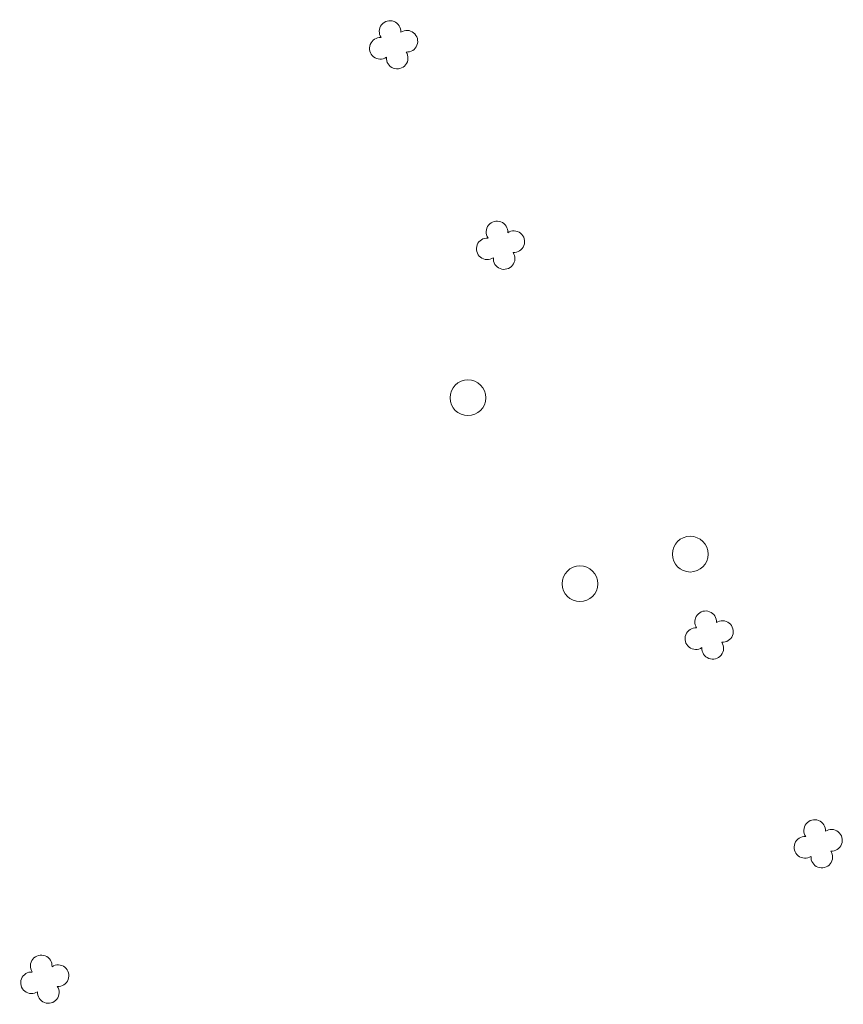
# Model space of a CAD drawing. Header units: metres. Extents: x 43144 to 46063, y 371355 to 373145.
# Tile 12 of 136: x 45427 to 45455, y 371887 to 371920. Entities that reach past the tile are written whole.
import ezdxf

# ---------------------------------------------------------------- set-up
doc = ezdxf.new("R2010")
doc.units = ezdxf.units.M

msp = doc.modelspace()

# ---------------------------------------------------------------- linework, layer by layer
at = {"layer": '', "color": 30, "linetype": 'Continuous', "lineweight": 0}
for centre in [(45442.519, 371907.613), (45442.519, 371907.613), (45442.519, 371907.613), (45442.519, 371907.613), (45442.519, 371907.613), (45442.519, 371907.613), (45442.519, 371907.613), (45442.519, 371907.613), (45442.519, 371907.613), (45442.519, 371907.613), (45442.519, 371907.613), (45442.519, 371907.613), (45442.519, 371907.613), (45442.519, 371907.613), (45442.519, 371907.613), (45442.519, 371907.613), (45442.519, 371907.613), (45442.519, 371907.613), (45442.519, 371907.613), (45442.519, 371907.613), (45442.519, 371907.613), (45442.519, 371907.613), (45442.519, 371907.613), (45442.519, 371907.613), (45442.519, 371907.613), (45442.519, 371907.613), (45442.519, 371907.613), (45442.519, 371907.613), (45442.519, 371907.613), (45442.519, 371907.613), (45442.519, 371907.613), (45442.519, 371907.613), (45442.519, 371907.613), (45442.519, 371907.613), (45449.983, 371902.363), (45449.983, 371902.363), (45449.983, 371902.363), (45449.983, 371902.363), (45449.983, 371902.363), (45449.983, 371902.363), (45449.983, 371902.363), (45449.983, 371902.363), (45449.983, 371902.363), (45449.983, 371902.363), (45449.983, 371902.363), (45449.983, 371902.363), (45449.983, 371902.363), (45449.983, 371902.363), (45449.983, 371902.363), (45449.983, 371902.363), (45449.983, 371902.363), (45449.983, 371902.363), (45449.983, 371902.363), (45449.983, 371902.363), (45449.983, 371902.363), (45449.983, 371902.363), (45449.983, 371902.363), (45449.983, 371902.363), (45449.983, 371902.363), (45449.983, 371902.363), (45449.983, 371902.363), (45449.983, 371902.363), (45449.983, 371902.363), (45449.983, 371902.363), (45449.983, 371902.363), (45449.983, 371902.363), (45449.983, 371902.363), (45449.983, 371902.363), (45446.28, 371901.369), (45446.28, 371901.369), (45446.28, 371901.369), (45446.28, 371901.369), (45446.28, 371901.369), (45446.28, 371901.369), (45446.28, 371901.369), (45446.28, 371901.369), (45446.28, 371901.369), (45446.28, 371901.369), (45446.28, 371901.369), (45446.28, 371901.369), (45446.28, 371901.369), (45446.28, 371901.369), (45446.28, 371901.369), (45446.28, 371901.369), (45446.28, 371901.369), (45446.28, 371901.369), (45446.28, 371901.369), (45446.28, 371901.369), (45446.28, 371901.369), (45446.28, 371901.369), (45446.28, 371901.369), (45446.28, 371901.369), (45446.28, 371901.369), (45446.28, 371901.369), (45446.28, 371901.369), (45446.28, 371901.369), (45446.28, 371901.369), (45446.28, 371901.369), (45446.28, 371901.369), (45446.28, 371901.369), (45446.28, 371901.369), (45446.28, 371901.369)]:
    msp.add_circle(centre, 0.6, dxfattribs=at)
at = {"layer": '', "color": 116, "linetype": 'Continuous', "lineweight": 13, "extrusion": (0, 0, -1)}
for centre, start, end in [((-45439.904, 371919.908), 326.0753, 183.9246), ((-45439.904, 371919.908), 326.0753, 183.9246), ((-45439.904, 371919.908), 326.0753, 183.9246), ((-45439.904, 371919.908), 326.0753, 183.9246), ((-45439.904, 371919.908), 326.0753, 183.9246), ((-45439.904, 371919.908), 326.0753, 183.9246), ((-45439.904, 371919.908), 326.0753, 183.9246), ((-45439.904, 371919.908), 326.0753, 183.9246), ((-45439.904, 371919.908), 326.0753, 183.9246), ((-45439.904, 371919.908), 326.0753, 183.9246), ((-45439.904, 371919.908), 326.0753, 183.9246), ((-45439.904, 371919.908), 326.0753, 183.9246), ((-45439.904, 371919.908), 326.0753, 183.9246), ((-45439.904, 371919.908), 326.0753, 183.9246), ((-45439.904, 371919.908), 326.0753, 183.9246), ((-45439.904, 371919.908), 326.0753, 183.9246), ((-45439.904, 371919.908), 326.0753, 183.9246), ((-45439.904, 371919.908), 326.0753, 183.9246), ((-45439.904, 371919.908), 326.0753, 183.9246), ((-45439.904, 371919.908), 326.0753, 183.9246), ((-45439.904, 371919.908), 326.0753, 183.9246), ((-45439.904, 371919.908), 326.0753, 183.9246), ((-45439.904, 371919.908), 326.0753, 183.9246), ((-45439.904, 371919.908), 326.0753, 183.9246), ((-45439.904, 371919.908), 326.0753, 183.9246), ((-45439.904, 371919.908), 326.0753, 183.9246), ((-45439.904, 371919.908), 326.0753, 183.9246), ((-45439.904, 371919.908), 326.0753, 183.9246), ((-45439.904, 371919.908), 326.0753, 183.9246), ((-45439.904, 371919.908), 326.0753, 183.9246), ((-45439.904, 371919.908), 326.0753, 183.9246), ((-45439.904, 371919.908), 326.0753, 183.9246), ((-45439.904, 371919.908), 326.0753, 183.9246), ((-45439.904, 371919.908), 326.0753, 183.9246), ((-45440.469, 371919.581), 56.0753, 273.9246), ((-45440.469, 371919.581), 56.0753, 273.9246), ((-45440.469, 371919.581), 56.0753, 273.9246), ((-45440.469, 371919.581), 56.0753, 273.9246), ((-45440.469, 371919.581), 56.0753, 273.9246), ((-45440.469, 371919.581), 56.0753, 273.9246), ((-45440.469, 371919.581), 56.0753, 273.9246), ((-45440.469, 371919.581), 56.0753, 273.9246), ((-45440.469, 371919.581), 56.0753, 273.9246), ((-45440.469, 371919.581), 56.0753, 273.9246), ((-45440.469, 371919.581), 56.0753, 273.9246), ((-45440.469, 371919.581), 56.0753, 273.9246), ((-45440.469, 371919.581), 56.0753, 273.9246), ((-45440.469, 371919.581), 56.0753, 273.9246), ((-45440.469, 371919.581), 56.0753, 273.9246), ((-45440.469, 371919.581), 56.0753, 273.9246), ((-45440.469, 371919.581), 56.0753, 273.9246), ((-45440.469, 371919.581), 56.0753, 273.9246), ((-45440.469, 371919.581), 56.0753, 273.9246), ((-45440.469, 371919.581), 56.0753, 273.9246), ((-45440.469, 371919.581), 56.0753, 273.9246), ((-45440.469, 371919.581), 56.0753, 273.9246), ((-45440.469, 371919.581), 56.0753, 273.9246), ((-45440.469, 371919.581), 56.0753, 273.9246), ((-45440.469, 371919.581), 56.0753, 273.9246), ((-45440.469, 371919.581), 56.0753, 273.9246), ((-45440.469, 371919.581), 56.0753, 273.9246), ((-45440.469, 371919.581), 56.0753, 273.9246), ((-45440.469, 371919.581), 56.0753, 273.9246), ((-45440.469, 371919.581), 56.0753, 273.9246), ((-45440.469, 371919.581), 56.0753, 273.9246), ((-45440.469, 371919.581), 56.0753, 273.9246), ((-45440.469, 371919.581), 56.0753, 273.9246), ((-45440.469, 371919.581), 56.0753, 273.9246), ((-45439.577, 371919.342), 236.0753, 93.9246), ((-45439.577, 371919.342), 236.0753, 93.9246), ((-45439.577, 371919.342), 236.0753, 93.9246), ((-45439.577, 371919.342), 236.0753, 93.9246), ((-45439.577, 371919.342), 236.0753, 93.9246), ((-45439.577, 371919.342), 236.0753, 93.9246), ((-45439.577, 371919.342), 236.0753, 93.9246), ((-45439.577, 371919.342), 236.0753, 93.9246), ((-45439.577, 371919.342), 236.0753, 93.9246), ((-45439.577, 371919.342), 236.0753, 93.9246), ((-45439.577, 371919.342), 236.0753, 93.9246), ((-45439.577, 371919.342), 236.0753, 93.9246), ((-45439.577, 371919.342), 236.0753, 93.9246), ((-45439.577, 371919.342), 236.0753, 93.9246), ((-45439.577, 371919.342), 236.0753, 93.9246), ((-45439.577, 371919.342), 236.0753, 93.9246), ((-45439.577, 371919.342), 236.0753, 93.9246), ((-45439.577, 371919.342), 236.0753, 93.9246), ((-45439.577, 371919.342), 236.0753, 93.9246), ((-45439.577, 371919.342), 236.0753, 93.9246), ((-45439.577, 371919.342), 236.0753, 93.9246), ((-45439.577, 371919.342), 236.0753, 93.9246), ((-45439.577, 371919.342), 236.0753, 93.9246), ((-45439.577, 371919.342), 236.0753, 93.9246), ((-45439.577, 371919.342), 236.0753, 93.9246), ((-45439.577, 371919.342), 236.0753, 93.9246), ((-45439.577, 371919.342), 236.0753, 93.9246), ((-45439.577, 371919.342), 236.0753, 93.9246), ((-45439.577, 371919.342), 236.0753, 93.9246), ((-45439.577, 371919.342), 236.0753, 93.9246), ((-45439.577, 371919.342), 236.0753, 93.9246), ((-45439.577, 371919.342), 236.0753, 93.9246), ((-45439.577, 371919.342), 236.0753, 93.9246), ((-45439.577, 371919.342), 236.0753, 93.9246), ((-45440.143, 371919.016), 146.0753, 3.9246), ((-45440.143, 371919.016), 146.0753, 3.9246), ((-45440.143, 371919.016), 146.0753, 3.9246), ((-45440.143, 371919.016), 146.0753, 3.9246), ((-45440.143, 371919.016), 146.0753, 3.9246), ((-45440.143, 371919.016), 146.0753, 3.9246), ((-45440.143, 371919.016), 146.0753, 3.9246), ((-45440.143, 371919.016), 146.0753, 3.9246), ((-45440.143, 371919.016), 146.0753, 3.9246), ((-45440.143, 371919.016), 146.0753, 3.9246), ((-45440.143, 371919.016), 146.0753, 3.9246), ((-45440.143, 371919.016), 146.0753, 3.9246), ((-45440.143, 371919.016), 146.0753, 3.9246), ((-45440.143, 371919.016), 146.0753, 3.9246), ((-45440.143, 371919.016), 146.0753, 3.9246), ((-45440.143, 371919.016), 146.0753, 3.9246), ((-45440.143, 371919.016), 146.0753, 3.9246), ((-45440.143, 371919.016), 146.0753, 3.9246), ((-45440.143, 371919.016), 146.0753, 3.9246), ((-45440.143, 371919.016), 146.0753, 3.9246), ((-45440.143, 371919.016), 146.0753, 3.9246), ((-45440.143, 371919.016), 146.0753, 3.9246), ((-45440.143, 371919.016), 146.0753, 3.9246), ((-45440.143, 371919.016), 146.0753, 3.9246), ((-45440.143, 371919.016), 146.0753, 3.9246), ((-45440.143, 371919.016), 146.0753, 3.9246), ((-45440.143, 371919.016), 146.0753, 3.9246), ((-45440.143, 371919.016), 146.0753, 3.9246), ((-45440.143, 371919.016), 146.0753, 3.9246), ((-45440.143, 371919.016), 146.0753, 3.9246), ((-45440.143, 371919.016), 146.0753, 3.9246), ((-45440.143, 371919.016), 146.0753, 3.9246), ((-45440.143, 371919.016), 146.0753, 3.9246), ((-45440.143, 371919.016), 146.0753, 3.9246), ((-45443.494, 371913.178), 326.0753, 183.9246), ((-45443.494, 371913.178), 326.0753, 183.9246), ((-45443.494, 371913.178), 326.0753, 183.9246), ((-45443.494, 371913.178), 326.0753, 183.9246), ((-45443.494, 371913.178), 326.0753, 183.9246), ((-45443.494, 371913.178), 326.0753, 183.9246), ((-45443.494, 371913.178), 326.0753, 183.9246), ((-45443.494, 371913.178), 326.0753, 183.9246), ((-45443.494, 371913.178), 326.0753, 183.9246), ((-45443.494, 371913.178), 326.0753, 183.9246), ((-45443.494, 371913.178), 326.0753, 183.9246), ((-45443.494, 371913.178), 326.0753, 183.9246), ((-45443.494, 371913.178), 326.0753, 183.9246), ((-45443.494, 371913.178), 326.0753, 183.9246), ((-45443.494, 371913.178), 326.0753, 183.9246), ((-45443.494, 371913.178), 326.0753, 183.9246), ((-45443.494, 371913.178), 326.0753, 183.9246), ((-45443.494, 371913.178), 326.0753, 183.9246), ((-45443.494, 371913.178), 326.0753, 183.9246), ((-45443.494, 371913.178), 326.0753, 183.9246), ((-45443.494, 371913.178), 326.0753, 183.9246), ((-45443.494, 371913.178), 326.0753, 183.9246), ((-45443.494, 371913.178), 326.0753, 183.9246), ((-45443.494, 371913.178), 326.0753, 183.9246), ((-45443.494, 371913.178), 326.0753, 183.9246), ((-45443.494, 371913.178), 326.0753, 183.9246), ((-45443.494, 371913.178), 326.0753, 183.9246), ((-45443.494, 371913.178), 326.0753, 183.9246), ((-45443.494, 371913.178), 326.0753, 183.9246), ((-45443.494, 371913.178), 326.0753, 183.9246), ((-45443.494, 371913.178), 326.0753, 183.9246), ((-45443.494, 371913.178), 326.0753, 183.9246), ((-45443.494, 371913.178), 326.0753, 183.9246), ((-45443.494, 371913.178), 326.0753, 183.9246), ((-45444.059, 371912.851), 56.0753, 273.9246), ((-45444.059, 371912.851), 56.0753, 273.9246), ((-45444.059, 371912.851), 56.0753, 273.9246), ((-45444.059, 371912.851), 56.0753, 273.9246), ((-45444.059, 371912.851), 56.0753, 273.9246), ((-45444.059, 371912.851), 56.0753, 273.9246), ((-45444.059, 371912.851), 56.0753, 273.9246), ((-45444.059, 371912.851), 56.0753, 273.9246), ((-45444.059, 371912.851), 56.0753, 273.9246), ((-45444.059, 371912.851), 56.0753, 273.9246), ((-45444.059, 371912.851), 56.0753, 273.9246), ((-45444.059, 371912.851), 56.0753, 273.9246), ((-45444.059, 371912.851), 56.0753, 273.9246), ((-45444.059, 371912.851), 56.0753, 273.9246), ((-45444.059, 371912.851), 56.0753, 273.9246), ((-45444.059, 371912.851), 56.0753, 273.9246), ((-45444.059, 371912.851), 56.0753, 273.9246), ((-45444.059, 371912.851), 56.0753, 273.9246), ((-45444.059, 371912.851), 56.0753, 273.9246), ((-45444.059, 371912.851), 56.0753, 273.9246), ((-45444.059, 371912.851), 56.0753, 273.9246), ((-45444.059, 371912.851), 56.0753, 273.9246), ((-45444.059, 371912.851), 56.0753, 273.9246), ((-45444.059, 371912.851), 56.0753, 273.9246), ((-45444.059, 371912.851), 56.0753, 273.9246), ((-45444.059, 371912.851), 56.0753, 273.9246), ((-45444.059, 371912.851), 56.0753, 273.9246), ((-45444.059, 371912.851), 56.0753, 273.9246), ((-45444.059, 371912.851), 56.0753, 273.9246), ((-45444.059, 371912.851), 56.0753, 273.9246), ((-45444.059, 371912.851), 56.0753, 273.9246), ((-45444.059, 371912.851), 56.0753, 273.9246), ((-45444.059, 371912.851), 56.0753, 273.9246), ((-45444.059, 371912.851), 56.0753, 273.9246), ((-45443.167, 371912.612), 236.0753, 93.9246), ((-45443.167, 371912.612), 236.0753, 93.9246), ((-45443.167, 371912.612), 236.0753, 93.9246), ((-45443.167, 371912.612), 236.0753, 93.9246), ((-45443.167, 371912.612), 236.0753, 93.9246), ((-45443.167, 371912.612), 236.0753, 93.9246), ((-45443.167, 371912.612), 236.0753, 93.9246), ((-45443.167, 371912.612), 236.0753, 93.9246), ((-45443.167, 371912.612), 236.0753, 93.9246), ((-45443.167, 371912.612), 236.0753, 93.9246), ((-45443.167, 371912.612), 236.0753, 93.9246), ((-45443.167, 371912.612), 236.0753, 93.9246), ((-45443.167, 371912.612), 236.0753, 93.9246), ((-45443.167, 371912.612), 236.0753, 93.9246), ((-45443.167, 371912.612), 236.0753, 93.9246), ((-45443.167, 371912.612), 236.0753, 93.9246), ((-45443.167, 371912.612), 236.0753, 93.9246), ((-45443.167, 371912.612), 236.0753, 93.9246), ((-45443.167, 371912.612), 236.0753, 93.9246), ((-45443.167, 371912.612), 236.0753, 93.9246), ((-45443.167, 371912.612), 236.0753, 93.9246), ((-45443.167, 371912.612), 236.0753, 93.9246), ((-45443.167, 371912.612), 236.0753, 93.9246), ((-45443.167, 371912.612), 236.0753, 93.9246), ((-45443.167, 371912.612), 236.0753, 93.9246), ((-45443.167, 371912.612), 236.0753, 93.9246), ((-45443.167, 371912.612), 236.0753, 93.9246), ((-45443.167, 371912.612), 236.0753, 93.9246), ((-45443.167, 371912.612), 236.0753, 93.9246), ((-45443.167, 371912.612), 236.0753, 93.9246), ((-45443.167, 371912.612), 236.0753, 93.9246), ((-45443.167, 371912.612), 236.0753, 93.9246), ((-45443.167, 371912.612), 236.0753, 93.9246), ((-45443.167, 371912.612), 236.0753, 93.9246), ((-45443.733, 371912.286), 146.0753, 3.9246), ((-45443.733, 371912.286), 146.0753, 3.9246), ((-45443.733, 371912.286), 146.0753, 3.9246), ((-45443.733, 371912.286), 146.0753, 3.9246), ((-45443.733, 371912.286), 146.0753, 3.9246), ((-45443.733, 371912.286), 146.0753, 3.9246), ((-45443.733, 371912.286), 146.0753, 3.9246), ((-45443.733, 371912.286), 146.0753, 3.9246), ((-45443.733, 371912.286), 146.0753, 3.9246), ((-45443.733, 371912.286), 146.0753, 3.9246), ((-45443.733, 371912.286), 146.0753, 3.9246), ((-45443.733, 371912.286), 146.0753, 3.9246), ((-45443.733, 371912.286), 146.0753, 3.9246), ((-45443.733, 371912.286), 146.0753, 3.9246), ((-45443.733, 371912.286), 146.0753, 3.9246), ((-45443.733, 371912.286), 146.0753, 3.9246), ((-45443.733, 371912.286), 146.0753, 3.9246), ((-45443.733, 371912.286), 146.0753, 3.9246), ((-45443.733, 371912.286), 146.0753, 3.9246), ((-45443.733, 371912.286), 146.0753, 3.9246), ((-45443.733, 371912.286), 146.0753, 3.9246), ((-45443.733, 371912.286), 146.0753, 3.9246), ((-45443.733, 371912.286), 146.0753, 3.9246), ((-45443.733, 371912.286), 146.0753, 3.9246), ((-45443.733, 371912.286), 146.0753, 3.9246), ((-45443.733, 371912.286), 146.0753, 3.9246), ((-45443.733, 371912.286), 146.0753, 3.9246), ((-45443.733, 371912.286), 146.0753, 3.9246), ((-45443.733, 371912.286), 146.0753, 3.9246), ((-45443.733, 371912.286), 146.0753, 3.9246), ((-45443.733, 371912.286), 146.0753, 3.9246), ((-45443.733, 371912.286), 146.0753, 3.9246), ((-45443.733, 371912.286), 146.0753, 3.9246), ((-45443.733, 371912.286), 146.0753, 3.9246), ((-45450.498, 371900.093), 326.0753, 183.9246), ((-45450.498, 371900.093), 326.0753, 183.9246), ((-45450.498, 371900.093), 326.0753, 183.9246), ((-45450.498, 371900.093), 326.0753, 183.9246), ((-45450.498, 371900.093), 326.0753, 183.9246), ((-45450.498, 371900.093), 326.0753, 183.9246), ((-45450.498, 371900.093), 326.0753, 183.9246), ((-45450.498, 371900.093), 326.0753, 183.9246), ((-45450.498, 371900.093), 326.0753, 183.9246), ((-45450.498, 371900.093), 326.0753, 183.9246), ((-45450.498, 371900.093), 326.0753, 183.9246), ((-45450.498, 371900.093), 326.0753, 183.9246), ((-45450.498, 371900.093), 326.0753, 183.9246), ((-45450.498, 371900.093), 326.0753, 183.9246), ((-45450.498, 371900.093), 326.0753, 183.9246), ((-45450.498, 371900.093), 326.0753, 183.9246), ((-45450.498, 371900.093), 326.0753, 183.9246), ((-45450.498, 371900.093), 326.0753, 183.9246), ((-45450.498, 371900.093), 326.0753, 183.9246), ((-45450.498, 371900.093), 326.0753, 183.9246), ((-45450.498, 371900.093), 326.0753, 183.9246), ((-45450.498, 371900.093), 326.0753, 183.9246), ((-45450.498, 371900.093), 326.0753, 183.9246), ((-45450.498, 371900.093), 326.0753, 183.9246), ((-45450.498, 371900.093), 326.0753, 183.9246), ((-45450.498, 371900.093), 326.0753, 183.9246), ((-45450.498, 371900.093), 326.0753, 183.9246), ((-45450.498, 371900.093), 326.0753, 183.9246), ((-45450.498, 371900.093), 326.0753, 183.9246), ((-45450.498, 371900.093), 326.0753, 183.9246), ((-45450.498, 371900.093), 326.0753, 183.9246), ((-45450.498, 371900.093), 326.0753, 183.9246), ((-45450.498, 371900.093), 326.0753, 183.9246), ((-45450.498, 371900.093), 326.0753, 183.9246), ((-45451.063, 371899.766), 56.0753, 273.9246), ((-45451.063, 371899.766), 56.0753, 273.9246), ((-45451.063, 371899.766), 56.0753, 273.9246), ((-45451.063, 371899.766), 56.0753, 273.9246), ((-45451.063, 371899.766), 56.0753, 273.9246), ((-45451.063, 371899.766), 56.0753, 273.9246), ((-45451.063, 371899.766), 56.0753, 273.9246), ((-45451.063, 371899.766), 56.0753, 273.9246), ((-45451.063, 371899.766), 56.0753, 273.9246), ((-45451.063, 371899.766), 56.0753, 273.9246), ((-45451.063, 371899.766), 56.0753, 273.9246), ((-45451.063, 371899.766), 56.0753, 273.9246), ((-45451.063, 371899.766), 56.0753, 273.9246), ((-45451.063, 371899.766), 56.0753, 273.9246), ((-45451.063, 371899.766), 56.0753, 273.9246), ((-45451.063, 371899.766), 56.0753, 273.9246), ((-45451.063, 371899.766), 56.0753, 273.9246), ((-45451.063, 371899.766), 56.0753, 273.9246), ((-45451.063, 371899.766), 56.0753, 273.9246), ((-45451.063, 371899.766), 56.0753, 273.9246), ((-45451.063, 371899.766), 56.0753, 273.9246), ((-45451.063, 371899.766), 56.0753, 273.9246), ((-45451.063, 371899.766), 56.0753, 273.9246), ((-45451.063, 371899.766), 56.0753, 273.9246), ((-45451.063, 371899.766), 56.0753, 273.9246), ((-45451.063, 371899.766), 56.0753, 273.9246), ((-45451.063, 371899.766), 56.0753, 273.9246), ((-45451.063, 371899.766), 56.0753, 273.9246), ((-45451.063, 371899.766), 56.0753, 273.9246), ((-45451.063, 371899.766), 56.0753, 273.9246), ((-45451.063, 371899.766), 56.0753, 273.9246), ((-45451.063, 371899.766), 56.0753, 273.9246), ((-45451.063, 371899.766), 56.0753, 273.9246), ((-45451.063, 371899.766), 56.0753, 273.9246), ((-45450.171, 371899.527), 236.0753, 93.9246), ((-45450.171, 371899.527), 236.0753, 93.9246), ((-45450.171, 371899.527), 236.0753, 93.9246), ((-45450.171, 371899.527), 236.0753, 93.9246), ((-45450.171, 371899.527), 236.0753, 93.9246), ((-45450.171, 371899.527), 236.0753, 93.9246), ((-45450.171, 371899.527), 236.0753, 93.9246), ((-45450.171, 371899.527), 236.0753, 93.9246), ((-45450.171, 371899.527), 236.0753, 93.9246), ((-45450.171, 371899.527), 236.0753, 93.9246), ((-45450.171, 371899.527), 236.0753, 93.9246), ((-45450.171, 371899.527), 236.0753, 93.9246), ((-45450.171, 371899.527), 236.0753, 93.9246), ((-45450.171, 371899.527), 236.0753, 93.9246), ((-45450.171, 371899.527), 236.0753, 93.9246), ((-45450.171, 371899.527), 236.0753, 93.9246), ((-45450.171, 371899.527), 236.0753, 93.9246), ((-45450.171, 371899.527), 236.0753, 93.9246), ((-45450.171, 371899.527), 236.0753, 93.9246), ((-45450.171, 371899.527), 236.0753, 93.9246), ((-45450.171, 371899.527), 236.0753, 93.9246), ((-45450.171, 371899.527), 236.0753, 93.9246), ((-45450.171, 371899.527), 236.0753, 93.9246), ((-45450.171, 371899.527), 236.0753, 93.9246), ((-45450.171, 371899.527), 236.0753, 93.9246), ((-45450.171, 371899.527), 236.0753, 93.9246), ((-45450.171, 371899.527), 236.0753, 93.9246), ((-45450.171, 371899.527), 236.0753, 93.9246), ((-45450.171, 371899.527), 236.0753, 93.9246), ((-45450.171, 371899.527), 236.0753, 93.9246), ((-45450.171, 371899.527), 236.0753, 93.9246), ((-45450.171, 371899.527), 236.0753, 93.9246), ((-45450.171, 371899.527), 236.0753, 93.9246), ((-45450.171, 371899.527), 236.0753, 93.9246), ((-45450.737, 371899.201), 146.0753, 3.9246), ((-45450.737, 371899.201), 146.0753, 3.9246), ((-45450.737, 371899.201), 146.0753, 3.9246), ((-45450.737, 371899.201), 146.0753, 3.9246), ((-45450.737, 371899.201), 146.0753, 3.9246), ((-45450.737, 371899.201), 146.0753, 3.9246), ((-45450.737, 371899.201), 146.0753, 3.9246), ((-45450.737, 371899.201), 146.0753, 3.9246), ((-45450.737, 371899.201), 146.0753, 3.9246), ((-45450.737, 371899.201), 146.0753, 3.9246), ((-45450.737, 371899.201), 146.0753, 3.9246), ((-45450.737, 371899.201), 146.0753, 3.9246), ((-45450.737, 371899.201), 146.0753, 3.9246), ((-45450.737, 371899.201), 146.0753, 3.9246), ((-45450.737, 371899.201), 146.0753, 3.9246), ((-45450.737, 371899.201), 146.0753, 3.9246), ((-45450.737, 371899.201), 146.0753, 3.9246), ((-45450.737, 371899.201), 146.0753, 3.9246), ((-45450.737, 371899.201), 146.0753, 3.9246), ((-45450.737, 371899.201), 146.0753, 3.9246), ((-45450.737, 371899.201), 146.0753, 3.9246), ((-45450.737, 371899.201), 146.0753, 3.9246), ((-45450.737, 371899.201), 146.0753, 3.9246), ((-45450.737, 371899.201), 146.0753, 3.9246), ((-45450.737, 371899.201), 146.0753, 3.9246), ((-45450.737, 371899.201), 146.0753, 3.9246), ((-45450.737, 371899.201), 146.0753, 3.9246), ((-45450.737, 371899.201), 146.0753, 3.9246), ((-45450.737, 371899.201), 146.0753, 3.9246), ((-45450.737, 371899.201), 146.0753, 3.9246), ((-45450.737, 371899.201), 146.0753, 3.9246), ((-45450.737, 371899.201), 146.0753, 3.9246), ((-45450.737, 371899.201), 146.0753, 3.9246), ((-45450.737, 371899.201), 146.0753, 3.9246), ((-45454.16, 371893.086), 326.0753, 183.9246), ((-45454.16, 371893.086), 326.0753, 183.9246), ((-45454.16, 371893.086), 326.0753, 183.9246), ((-45454.16, 371893.086), 326.0753, 183.9246), ((-45454.16, 371893.086), 326.0753, 183.9246), ((-45454.16, 371893.086), 326.0753, 183.9246), ((-45454.16, 371893.086), 326.0753, 183.9246), ((-45454.16, 371893.086), 326.0753, 183.9246), ((-45454.16, 371893.086), 326.0753, 183.9246), ((-45454.16, 371893.086), 326.0753, 183.9246), ((-45454.16, 371893.086), 326.0753, 183.9246), ((-45454.16, 371893.086), 326.0753, 183.9246), ((-45454.16, 371893.086), 326.0753, 183.9246), ((-45454.16, 371893.086), 326.0753, 183.9246), ((-45454.16, 371893.086), 326.0753, 183.9246), ((-45454.16, 371893.086), 326.0753, 183.9246), ((-45454.16, 371893.086), 326.0753, 183.9246), ((-45454.16, 371893.086), 326.0753, 183.9246), ((-45454.16, 371893.086), 326.0753, 183.9246), ((-45454.16, 371893.086), 326.0753, 183.9246), ((-45454.16, 371893.086), 326.0753, 183.9246), ((-45454.16, 371893.086), 326.0753, 183.9246), ((-45454.16, 371893.086), 326.0753, 183.9246), ((-45454.16, 371893.086), 326.0753, 183.9246), ((-45454.16, 371893.086), 326.0753, 183.9246), ((-45454.16, 371893.086), 326.0753, 183.9246), ((-45454.16, 371893.086), 326.0753, 183.9246), ((-45454.16, 371893.086), 326.0753, 183.9246), ((-45454.16, 371893.086), 326.0753, 183.9246), ((-45454.16, 371893.086), 326.0753, 183.9246), ((-45454.16, 371893.086), 326.0753, 183.9246), ((-45454.16, 371893.086), 326.0753, 183.9246), ((-45454.16, 371893.086), 326.0753, 183.9246), ((-45454.16, 371893.086), 326.0753, 183.9246), ((-45453.833, 371892.52), 236.0753, 93.9246), ((-45453.833, 371892.52), 236.0753, 93.9246), ((-45453.833, 371892.52), 236.0753, 93.9246), ((-45453.833, 371892.52), 236.0753, 93.9246), ((-45453.833, 371892.52), 236.0753, 93.9246), ((-45453.833, 371892.52), 236.0753, 93.9246), ((-45453.833, 371892.52), 236.0753, 93.9246), ((-45453.833, 371892.52), 236.0753, 93.9246), ((-45453.833, 371892.52), 236.0753, 93.9246), ((-45453.833, 371892.52), 236.0753, 93.9246), ((-45453.833, 371892.52), 236.0753, 93.9246), ((-45453.833, 371892.52), 236.0753, 93.9246), ((-45453.833, 371892.52), 236.0753, 93.9246), ((-45453.833, 371892.52), 236.0753, 93.9246), ((-45453.833, 371892.52), 236.0753, 93.9246), ((-45453.833, 371892.52), 236.0753, 93.9246), ((-45453.833, 371892.52), 236.0753, 93.9246), ((-45453.833, 371892.52), 236.0753, 93.9246), ((-45453.833, 371892.52), 236.0753, 93.9246), ((-45453.833, 371892.52), 236.0753, 93.9246), ((-45453.833, 371892.52), 236.0753, 93.9246), ((-45453.833, 371892.52), 236.0753, 93.9246), ((-45453.833, 371892.52), 236.0753, 93.9246), ((-45453.833, 371892.52), 236.0753, 93.9246), ((-45453.833, 371892.52), 236.0753, 93.9246), ((-45453.833, 371892.52), 236.0753, 93.9246), ((-45453.833, 371892.52), 236.0753, 93.9246), ((-45453.833, 371892.52), 236.0753, 93.9246), ((-45453.833, 371892.52), 236.0753, 93.9246), ((-45453.833, 371892.52), 236.0753, 93.9246), ((-45453.833, 371892.52), 236.0753, 93.9246), ((-45453.833, 371892.52), 236.0753, 93.9246), ((-45453.833, 371892.52), 236.0753, 93.9246), ((-45453.833, 371892.52), 236.0753, 93.9246), ((-45454.725, 371892.759), 56.0753, 273.9246), ((-45454.725, 371892.759), 56.0753, 273.9246), ((-45454.725, 371892.759), 56.0753, 273.9246), ((-45454.725, 371892.759), 56.0753, 273.9246), ((-45454.725, 371892.759), 56.0753, 273.9246), ((-45454.725, 371892.759), 56.0753, 273.9246), ((-45454.725, 371892.759), 56.0753, 273.9246), ((-45454.725, 371892.759), 56.0753, 273.9246), ((-45454.725, 371892.759), 56.0753, 273.9246), ((-45454.725, 371892.759), 56.0753, 273.9246), ((-45454.725, 371892.759), 56.0753, 273.9246), ((-45454.725, 371892.759), 56.0753, 273.9246), ((-45454.725, 371892.759), 56.0753, 273.9246), ((-45454.725, 371892.759), 56.0753, 273.9246), ((-45454.725, 371892.759), 56.0753, 273.9246), ((-45454.725, 371892.759), 56.0753, 273.9246), ((-45454.725, 371892.759), 56.0753, 273.9246), ((-45454.725, 371892.759), 56.0753, 273.9246), ((-45454.725, 371892.759), 56.0753, 273.9246), ((-45454.725, 371892.759), 56.0753, 273.9246), ((-45454.725, 371892.759), 56.0753, 273.9246), ((-45454.725, 371892.759), 56.0753, 273.9246), ((-45454.725, 371892.759), 56.0753, 273.9246), ((-45454.725, 371892.759), 56.0753, 273.9246), ((-45454.725, 371892.759), 56.0753, 273.9246), ((-45454.725, 371892.759), 56.0753, 273.9246), ((-45454.725, 371892.759), 56.0753, 273.9246), ((-45454.725, 371892.759), 56.0753, 273.9246), ((-45454.725, 371892.759), 56.0753, 273.9246), ((-45454.725, 371892.759), 56.0753, 273.9246), ((-45454.725, 371892.759), 56.0753, 273.9246), ((-45454.725, 371892.759), 56.0753, 273.9246), ((-45454.725, 371892.759), 56.0753, 273.9246), ((-45454.725, 371892.759), 56.0753, 273.9246), ((-45454.399, 371892.194), 146.0753, 3.9246), ((-45454.399, 371892.194), 146.0753, 3.9246), ((-45454.399, 371892.194), 146.0753, 3.9246), ((-45454.399, 371892.194), 146.0753, 3.9246), ((-45454.399, 371892.194), 146.0753, 3.9246), ((-45454.399, 371892.194), 146.0753, 3.9246), ((-45454.399, 371892.194), 146.0753, 3.9246), ((-45454.399, 371892.194), 146.0753, 3.9246), ((-45454.399, 371892.194), 146.0753, 3.9246), ((-45454.399, 371892.194), 146.0753, 3.9246), ((-45454.399, 371892.194), 146.0753, 3.9246), ((-45454.399, 371892.194), 146.0753, 3.9246), ((-45454.399, 371892.194), 146.0753, 3.9246), ((-45454.399, 371892.194), 146.0753, 3.9246), ((-45454.399, 371892.194), 146.0753, 3.9246), ((-45454.399, 371892.194), 146.0753, 3.9246), ((-45454.399, 371892.194), 146.0753, 3.9246), ((-45454.399, 371892.194), 146.0753, 3.9246), ((-45454.399, 371892.194), 146.0753, 3.9246), ((-45454.399, 371892.194), 146.0753, 3.9246), ((-45454.399, 371892.194), 146.0753, 3.9246), ((-45454.399, 371892.194), 146.0753, 3.9246), ((-45454.399, 371892.194), 146.0753, 3.9246), ((-45454.399, 371892.194), 146.0753, 3.9246), ((-45454.399, 371892.194), 146.0753, 3.9246), ((-45454.399, 371892.194), 146.0753, 3.9246), ((-45454.399, 371892.194), 146.0753, 3.9246), ((-45454.399, 371892.194), 146.0753, 3.9246), ((-45454.399, 371892.194), 146.0753, 3.9246), ((-45454.399, 371892.194), 146.0753, 3.9246), ((-45454.399, 371892.194), 146.0753, 3.9246), ((-45454.399, 371892.194), 146.0753, 3.9246), ((-45454.399, 371892.194), 146.0753, 3.9246), ((-45454.399, 371892.194), 146.0753, 3.9246), ((-45428.191, 371888.54), 326.0753, 183.9246), ((-45428.191, 371888.54), 326.0753, 183.9246), ((-45428.191, 371888.54), 326.0753, 183.9246), ((-45428.191, 371888.54), 326.0753, 183.9246), ((-45428.191, 371888.54), 326.0753, 183.9246), ((-45428.191, 371888.54), 326.0753, 183.9246), ((-45428.191, 371888.54), 326.0753, 183.9246), ((-45428.191, 371888.54), 326.0753, 183.9246), ((-45428.191, 371888.54), 326.0753, 183.9246), ((-45428.191, 371888.54), 326.0753, 183.9246), ((-45428.191, 371888.54), 326.0753, 183.9246), ((-45428.191, 371888.54), 326.0753, 183.9246), ((-45428.191, 371888.54), 326.0753, 183.9246), ((-45428.191, 371888.54), 326.0753, 183.9246), ((-45428.191, 371888.54), 326.0753, 183.9246), ((-45428.191, 371888.54), 326.0753, 183.9246), ((-45428.191, 371888.54), 326.0753, 183.9246), ((-45428.191, 371888.54), 326.0753, 183.9246), ((-45428.191, 371888.54), 326.0753, 183.9246), ((-45428.191, 371888.54), 326.0753, 183.9246), ((-45428.191, 371888.54), 326.0753, 183.9246), ((-45428.191, 371888.54), 326.0753, 183.9246), ((-45428.191, 371888.54), 326.0753, 183.9246), ((-45428.191, 371888.54), 326.0753, 183.9246), ((-45428.191, 371888.54), 326.0753, 183.9246), ((-45428.191, 371888.54), 326.0753, 183.9246), ((-45428.191, 371888.54), 326.0753, 183.9246), ((-45428.191, 371888.54), 326.0753, 183.9246), ((-45428.191, 371888.54), 326.0753, 183.9246), ((-45428.191, 371888.54), 326.0753, 183.9246), ((-45428.191, 371888.54), 326.0753, 183.9246), ((-45428.191, 371888.54), 326.0753, 183.9246), ((-45428.191, 371888.54), 326.0753, 183.9246), ((-45428.191, 371888.54), 326.0753, 183.9246), ((-45428.756, 371888.213), 56.0753, 273.9246), ((-45428.756, 371888.213), 56.0753, 273.9246), ((-45428.756, 371888.213), 56.0753, 273.9246), ((-45428.756, 371888.213), 56.0753, 273.9246), ((-45428.756, 371888.213), 56.0753, 273.9246), ((-45428.756, 371888.213), 56.0753, 273.9246), ((-45428.756, 371888.213), 56.0753, 273.9246), ((-45428.756, 371888.213), 56.0753, 273.9246), ((-45428.756, 371888.213), 56.0753, 273.9246), ((-45428.756, 371888.213), 56.0753, 273.9246), ((-45428.756, 371888.213), 56.0753, 273.9246), ((-45428.756, 371888.213), 56.0753, 273.9246), ((-45428.756, 371888.213), 56.0753, 273.9246), ((-45428.756, 371888.213), 56.0753, 273.9246), ((-45428.756, 371888.213), 56.0753, 273.9246), ((-45428.756, 371888.213), 56.0753, 273.9246), ((-45428.756, 371888.213), 56.0753, 273.9246), ((-45428.756, 371888.213), 56.0753, 273.9246), ((-45428.756, 371888.213), 56.0753, 273.9246), ((-45428.756, 371888.213), 56.0753, 273.9246), ((-45428.756, 371888.213), 56.0753, 273.9246), ((-45428.756, 371888.213), 56.0753, 273.9246), ((-45428.756, 371888.213), 56.0753, 273.9246), ((-45428.756, 371888.213), 56.0753, 273.9246), ((-45428.756, 371888.213), 56.0753, 273.9246), ((-45428.756, 371888.213), 56.0753, 273.9246), ((-45428.756, 371888.213), 56.0753, 273.9246), ((-45428.756, 371888.213), 56.0753, 273.9246), ((-45428.756, 371888.213), 56.0753, 273.9246), ((-45428.756, 371888.213), 56.0753, 273.9246), ((-45428.756, 371888.213), 56.0753, 273.9246), ((-45428.756, 371888.213), 56.0753, 273.9246), ((-45428.756, 371888.213), 56.0753, 273.9246), ((-45428.756, 371888.213), 56.0753, 273.9246), ((-45427.864, 371887.974), 236.0753, 93.9246), ((-45427.864, 371887.974), 236.0753, 93.9246), ((-45427.864, 371887.974), 236.0753, 93.9246), ((-45427.864, 371887.974), 236.0753, 93.9246), ((-45427.864, 371887.974), 236.0753, 93.9246), ((-45427.864, 371887.974), 236.0753, 93.9246), ((-45427.864, 371887.974), 236.0753, 93.9246), ((-45427.864, 371887.974), 236.0753, 93.9246), ((-45427.864, 371887.974), 236.0753, 93.9246), ((-45427.864, 371887.974), 236.0753, 93.9246), ((-45427.864, 371887.974), 236.0753, 93.9246), ((-45427.864, 371887.974), 236.0753, 93.9246), ((-45427.864, 371887.974), 236.0753, 93.9246), ((-45427.864, 371887.974), 236.0753, 93.9246), ((-45427.864, 371887.974), 236.0753, 93.9246), ((-45427.864, 371887.974), 236.0753, 93.9246), ((-45427.864, 371887.974), 236.0753, 93.9246), ((-45427.864, 371887.974), 236.0753, 93.9246), ((-45427.864, 371887.974), 236.0753, 93.9246), ((-45427.864, 371887.974), 236.0753, 93.9246), ((-45427.864, 371887.974), 236.0753, 93.9246), ((-45427.864, 371887.974), 236.0753, 93.9246), ((-45427.864, 371887.974), 236.0753, 93.9246), ((-45427.864, 371887.974), 236.0753, 93.9246), ((-45427.864, 371887.974), 236.0753, 93.9246), ((-45427.864, 371887.974), 236.0753, 93.9246), ((-45427.864, 371887.974), 236.0753, 93.9246), ((-45427.864, 371887.974), 236.0753, 93.9246), ((-45427.864, 371887.974), 236.0753, 93.9246), ((-45427.864, 371887.974), 236.0753, 93.9246), ((-45427.864, 371887.974), 236.0753, 93.9246), ((-45427.864, 371887.974), 236.0753, 93.9246), ((-45427.864, 371887.974), 236.0753, 93.9246), ((-45427.864, 371887.974), 236.0753, 93.9246), ((-45428.43, 371887.648), 146.0753, 3.9246), ((-45428.43, 371887.648), 146.0753, 3.9246), ((-45428.43, 371887.648), 146.0753, 3.9246), ((-45428.43, 371887.648), 146.0753, 3.9246), ((-45428.43, 371887.648), 146.0753, 3.9246), ((-45428.43, 371887.648), 146.0753, 3.9246), ((-45428.43, 371887.648), 146.0753, 3.9246), ((-45428.43, 371887.648), 146.0753, 3.9246), ((-45428.43, 371887.648), 146.0753, 3.9246), ((-45428.43, 371887.648), 146.0753, 3.9246), ((-45428.43, 371887.648), 146.0753, 3.9246), ((-45428.43, 371887.648), 146.0753, 3.9246), ((-45428.43, 371887.648), 146.0753, 3.9246), ((-45428.43, 371887.648), 146.0753, 3.9246), ((-45428.43, 371887.648), 146.0753, 3.9246), ((-45428.43, 371887.648), 146.0753, 3.9246), ((-45428.43, 371887.648), 146.0753, 3.9246), ((-45428.43, 371887.648), 146.0753, 3.9246), ((-45428.43, 371887.648), 146.0753, 3.9246), ((-45428.43, 371887.648), 146.0753, 3.9246), ((-45428.43, 371887.648), 146.0753, 3.9246), ((-45428.43, 371887.648), 146.0753, 3.9246), ((-45428.43, 371887.648), 146.0753, 3.9246), ((-45428.43, 371887.648), 146.0753, 3.9246), ((-45428.43, 371887.648), 146.0753, 3.9246), ((-45428.43, 371887.648), 146.0753, 3.9246), ((-45428.43, 371887.648), 146.0753, 3.9246), ((-45428.43, 371887.648), 146.0753, 3.9246), ((-45428.43, 371887.648), 146.0753, 3.9246), ((-45428.43, 371887.648), 146.0753, 3.9246), ((-45428.43, 371887.648), 146.0753, 3.9246), ((-45428.43, 371887.648), 146.0753, 3.9246), ((-45428.43, 371887.648), 146.0753, 3.9246), ((-45428.43, 371887.648), 146.0753, 3.9246)]:
    msp.add_arc(centre, 0.363, start, end, dxfattribs=at)

doc.saveas('drawing.dxf')
